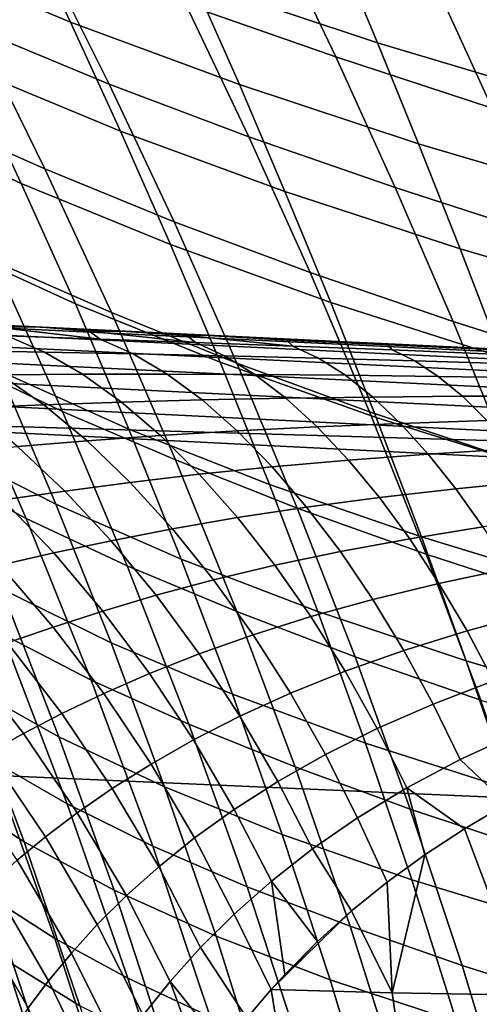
# Model space of a CAD drawing. Header units: metres. Extents: x -25 to 132, y -25 to 47.
# Tile 86 of 153: x 24.21 to 26.27, y 7.82 to 12.25. Entities that reach past the tile are written whole.
import ezdxf

# ---------------------------------------------------------------- set-up
doc = ezdxf.new("R2010")
doc.units = ezdxf.units.M
doc.layers.add('solid_12_061_031_XXX', color=7, linetype='CONTINUOUS')

msp = doc.modelspace()

# ---------------------------------------------------------------- linework, layer by layer
at = {"layer": 'solid_12_061_031_XXX'}
for points in [[(23.477013, 13.013458, 29.792742), (24.211576, 12.706636, 31.353613), (24.435877, 12.234618, 30.848724), (23.723207, 12.531574, 29.264282)], [(25.80654, 12.97159, 80.570457), (26.071817, 12.416286, 80.93869), (26.816319, 12.187415, 80.627144), (26.565823, 12.737419, 80.283493)], [(24.662733, 12.894592, 81.635696), (24.953823, 12.313845, 82.034325), (25.627846, 12.078489, 81.649231), (25.353285, 12.652425, 81.275543)], [(24.788443, 12.862677, 33.418842), (25.632357, 12.580386, 34.942646), (25.814856, 12.14214, 34.457127), (24.990501, 12.416639, 32.909409)], [(23.691381, 12.81607, 82.855652), (24.010696, 12.204199, 83.281769), (24.608839, 11.956327, 82.838524), (24.308012, 12.55948, 82.437675)], [(24.211576, 12.706636, 31.353613), (24.990501, 12.416639, 32.909409), (25.194359, 11.953826, 32.427582), (24.435877, 12.234618, 30.848724)], [(25.353285, 12.652425, 81.275543), (25.627846, 12.078489, 81.649231), (26.330841, 11.848837, 81.288315), (26.071817, 12.416286, 80.93869)], [(25.632357, 12.580386, 34.942646), (26.520548, 12.313688, 36.456779), (26.684881, 11.882648, 35.994667), (25.814856, 12.14214, 34.457127)], [(23.723207, 12.531574, 29.264282), (24.435877, 12.234618, 30.848724), (24.660763, 11.744414, 30.372677), (23.969324, 12.030604, 28.765965)], [(24.308012, 12.55948, 82.437675), (24.608839, 11.956327, 82.838524), (25.237396, 11.718895, 82.410927), (24.953823, 12.313845, 82.034325)], [(23.448767, 12.454227, 83.743271), (23.777174, 11.81591, 84.167206), (24.320475, 11.575828, 83.682076), (24.010696, 12.204199, 83.281769)], [(24.990501, 12.416639, 32.909409), (25.814856, 12.14214, 34.457127), (25.999657, 11.687889, 33.997894), (25.194359, 11.953826, 32.427582)], [(26.071817, 12.416286, 80.93869), (26.330841, 11.848837, 81.288315), (27.060783, 11.626065, 80.953804), (26.816319, 12.187415, 80.627144)], [(23.32461, 12.332487, 27.155102), (23.969324, 12.030604, 28.765965), (24.214428, 11.509897, 28.297762), (23.591597, 11.79933, 26.665455)], [(24.953823, 12.313845, 82.034325), (25.237396, 11.718895, 82.410927), (25.895308, 11.491225, 82.002632), (25.627846, 12.078489, 81.649231)], [(24.435877, 12.234618, 30.848724), (25.194359, 11.953826, 32.427582), (25.399416, 11.473663, 31.97328), (24.660763, 11.744414, 30.372677)], [(24.010696, 12.204199, 83.281769), (24.320475, 11.575828, 83.682076), (24.900774, 11.337644, 83.215401), (24.608839, 11.956327, 82.838524)], [(25.814856, 12.14214, 34.457127), (26.684881, 11.882648, 35.994667), (26.851969, 11.436317, 35.557518), (25.999657, 11.687889, 33.997894)], [(25.627846, 12.078489, 81.649231), (25.895308, 11.491225, 82.002632), (26.583094, 11.268889, 81.619331), (26.330841, 11.848837, 81.288315)], [(23.969324, 12.030604, 28.765965), (24.660763, 11.744414, 30.372677), (24.885372, 11.235361, 29.925442), (24.214428, 11.509897, 28.297762)], [(24.608839, 11.956327, 82.838524), (24.900774, 11.337644, 83.215401), (25.512627, 11.109324, 82.765358), (25.237396, 11.718895, 82.410927)], [(25.194359, 11.953826, 32.427582), (25.999657, 11.687889, 33.997894), (26.186214, 11.217064, 33.564869), (25.399416, 11.473663, 31.97328)], [(23.777174, 11.81591, 84.167206), (24.094282, 11.159745, 84.563354), (24.619749, 10.93058, 84.056427), (24.320475, 11.575828, 83.682076)], [(23.591597, 11.79933, 26.665455), (24.214428, 11.509897, 28.297762), (24.457432, 10.968758, 27.859676), (23.855606, 11.244819, 26.207211)], [(24.660763, 11.744414, 30.372677), (25.399416, 11.473663, 31.97328), (25.604872, 10.975476, 31.546482), (24.885372, 11.235361, 29.925442)], [(25.237396, 11.718895, 82.410927), (25.512627, 11.109324, 82.765358), (26.154882, 10.890197, 82.335587), (25.895308, 11.491225, 82.002632)], [(25.999657, 11.687889, 33.997894), (26.851969, 11.436317, 35.557518), (27.021313, 10.974133, 35.145248), (26.186214, 11.217064, 33.564869)], [(24.320475, 11.575828, 83.682076), (24.619749, 10.93058, 84.056427), (25.182905, 10.703022, 83.568161), (24.900774, 11.337644, 83.215401)], [(24.214428, 11.509897, 28.297762), (24.885372, 11.235361, 29.925442), (25.108696, 10.706738, 29.507027), (24.457432, 10.968758, 27.859676)], [(25.399416, 11.473663, 31.97328), (26.186214, 11.217064, 33.564869), (26.373787, 10.728984, 33.158024), (25.604872, 10.975476, 31.546482)], [(25.895308, 11.491225, 82.002632), (26.154882, 10.890197, 82.335587), (26.827827, 10.676, 81.931557), (26.583094, 11.268889, 81.619331)], [(23.604805, 11.398129, 85.081711), (23.927547, 10.711265, 85.470688), (24.399065, 10.485396, 84.931602), (24.094282, 11.159745, 84.563354)], [(24.900774, 11.337644, 83.215401), (25.182905, 10.703022, 83.568161), (25.778654, 10.4847, 83.097443), (25.512627, 11.109324, 82.765358)], [(23.855606, 11.244819, 26.207211), (24.457432, 10.968758, 27.859676), (24.697254, 10.406489, 27.451715), (24.115471, 10.66829, 25.780369)], [(24.885372, 11.235361, 29.925442), (25.604872, 10.975476, 31.546482), (25.809793, 10.458524, 31.147188), (25.108696, 10.706738, 29.507027)], [(26.186214, 11.217064, 33.564869), (27.021313, 10.974133, 35.145248), (27.192221, 10.495414, 34.757835), (26.373787, 10.728984, 33.158024)], [(24.094282, 11.159745, 84.563354), (24.399065, 10.485396, 84.931602), (24.907558, 10.268078, 84.404671), (24.619749, 10.93058, 84.056427)], [(25.512627, 11.109324, 82.765358), (25.778654, 10.4847, 83.097443), (26.405758, 10.27496, 82.647911), (26.154882, 10.890197, 82.335587)], [(20.01586, 11.027851, 136.887115), (28.618546, 10.611424, 139.2612), (28.653263, 10.643171, 139.140198), (20.050133, 11.05826, 136.768539)], [(20.050133, 11.05826, 136.768539), (28.653263, 10.643171, 139.140198), (25.919558, 10.786181, 138.255295), (20.07362, 11.067928, 136.643082)], [(20.07362, 11.067928, 136.643082), (25.919558, 10.786181, 138.255295), (20.399855, 11.052353, 130.856689), (20.133293, 11.065206, 130.559692)], [(19.982517, 10.977059, 136.998764), (28.584827, 10.558472, 139.374832), (28.618546, 10.611424, 139.2612), (20.01586, 11.027851, 136.887115)], [(25.919558, 10.786181, 138.255295), (20.683891, 11.038658, 131.152206), (20.399855, 11.052353, 130.856689)], [(25.919558, 10.786181, 138.255295), (20.986574, 11.024065, 131.44635), (20.683891, 11.038658, 131.152206)], [(25.919558, 10.786181, 138.255295), (21.308702, 11.008534, 131.739197), (20.986574, 11.024065, 131.44635)], [(19.951063, 10.907344, 137.100296), (28.553116, 10.4859, 139.477692), (28.584827, 10.558472, 139.374832), (19.982517, 10.977059, 136.998764)], [(25.919558, 10.786181, 138.255295), (21.651773, 10.991996, 132.030884), (21.308702, 11.008534, 131.739197)], [(25.919558, 10.786181, 138.255295), (22.018555, 10.974314, 132.322388), (21.651773, 10.991996, 132.030884)], [(25.919558, 10.786181, 138.255295), (22.411234, 10.955383, 132.614532), (22.018555, 10.974314, 132.322388)], [(24.457432, 10.968758, 27.859676), (25.108696, 10.706738, 29.507027), (25.329729, 10.157823, 29.117434), (24.697254, 10.406489, 27.451715)], [(25.604872, 10.975476, 31.546482), (26.373787, 10.728984, 33.158024), (26.561499, 10.222895, 32.777363), (25.809793, 10.458524, 31.147188)], [(25.919558, 10.786181, 138.255295), (22.692213, 10.941839, 132.81192), (22.411234, 10.955383, 132.614532)], [(25.919558, 10.786181, 138.255295), (22.988039, 10.927578, 133.010986), (22.692213, 10.941839, 132.81192)], [(25.919558, 10.786181, 138.255295), (23.299053, 10.912586, 133.210754), (22.988039, 10.927578, 133.010986)], [(23.493689, 10.947261, 86.017891), (23.819958, 10.226725, 86.396782), (24.235907, 10.004956, 85.829819), (23.927547, 10.711265, 85.470688)], [(23.583763, 10.944123, 24.105967), (24.115471, 10.66829, 25.780369), (24.37002, 10.06908, 25.384939), (23.858555, 10.328799, 23.692377)], [(24.619749, 10.93058, 84.056427), (24.907558, 10.268078, 84.404671), (25.454329, 10.052052, 83.896637), (25.182905, 10.703022, 83.568161)], [(19.922401, 10.820706, 137.188797), (28.524363, 10.395882, 139.566711), (28.553116, 10.4859, 139.477692), (19.951063, 10.907344, 137.100296)], [(25.919558, 10.786181, 138.255295), (23.625956, 10.896828, 133.411835), (23.299053, 10.912586, 133.210754)], [(25.919558, 10.786181, 138.255295), (23.963039, 10.88058, 133.609863), (23.625956, 10.896828, 133.411835)], [(25.919558, 10.786181, 138.255295), (24.308147, 10.863945, 133.803436), (23.963039, 10.88058, 133.609863)], [(24.087627, 10.865568, 133.407867), (23.963039, 10.88058, 133.609863), (24.308147, 10.863945, 133.803436)], [(26.154882, 10.890197, 82.335587), (26.405758, 10.27496, 82.647911), (27.064276, 10.069716, 82.224808), (26.827827, 10.676, 81.931557)], [(24.151276, 10.82515, 133.094818), (24.318043, 10.752687, 132.857666), (23.931265, 10.759121, 132.538605), (23.745073, 10.838416, 132.785797)], [(24.568668, 10.810843, 133.390915), (24.087627, 10.865568, 133.407867), (24.308147, 10.863945, 133.803436), (24.518787, 10.84659, 133.68515)], [(24.087627, 10.865568, 133.407867), (24.568668, 10.810843, 133.390915), (24.151276, 10.82515, 133.094818)], [(25.919558, 10.786181, 138.255295), (24.663567, 10.846813, 133.993546), (24.308147, 10.863945, 133.803436)], [(24.518787, 10.84659, 133.68515), (24.308147, 10.863945, 133.803436), (24.663567, 10.846813, 133.993546)], [(24.996592, 10.795485, 133.673691), (24.518787, 10.84659, 133.68515), (24.663567, 10.846813, 133.993546), (24.958731, 10.826923, 133.949112)], [(24.518787, 10.84659, 133.68515), (24.996592, 10.795485, 133.673691), (24.568668, 10.810843, 133.390915)], [(25.919558, 10.786181, 138.255295), (25.029402, 10.829179, 134.179901), (24.663567, 10.846813, 133.993546)], [(24.958731, 10.826923, 133.949112), (24.663567, 10.846813, 133.993546), (25.029402, 10.829179, 134.179901)], [(19.897356, 10.719636, 137.261703), (28.49943, 10.291115, 139.639206), (28.524363, 10.395882, 139.566711), (19.922401, 10.820706, 137.188797)], [(24.568668, 10.810843, 133.390915), (24.717276, 10.744853, 133.164429), (24.318043, 10.752687, 132.857666), (24.151276, 10.82515, 133.094818)], [(24.996592, 10.795485, 133.673691), (25.128313, 10.735595, 133.458359), (24.717276, 10.744853, 133.164429), (24.568668, 10.810843, 133.390915)], [(25.434261, 10.779181, 133.943329), (24.958731, 10.826923, 133.949112), (25.029402, 10.829179, 134.179901), (25.40666, 10.80665, 134.200104)], [(24.958731, 10.826923, 133.949112), (25.434261, 10.779181, 133.943329), (24.996592, 10.795485, 133.673691)], [(25.434261, 10.779181, 133.943329), (25.550421, 10.725031, 133.739487), (25.128313, 10.735595, 133.458359), (24.996592, 10.795485, 133.673691)], [(25.919558, 10.786181, 138.255295), (25.406765, 10.810989, 134.362946), (25.029402, 10.829179, 134.179901)], [(25.40666, 10.80665, 134.200104), (25.029402, 10.829179, 134.179901), (25.406765, 10.810989, 134.362946)], [(25.861887, 10.78581, 134.438293), (25.40666, 10.80665, 134.200104), (25.406765, 10.810989, 134.362946), (25.79969, 10.792051, 134.543869)], [(25.861887, 10.78581, 134.438293), (25.880939, 10.761976, 134.199875), (25.434261, 10.779181, 133.943329), (25.40666, 10.80665, 134.200104)], [(25.919558, 10.786181, 138.255295), (25.79969, 10.792051, 134.543869), (25.406765, 10.810989, 134.362946)], [(25.919558, 10.786181, 138.255295), (26.207037, 10.772417, 134.722351), (25.79969, 10.792051, 134.543869)], [(26.32375, 10.764454, 134.663956), (25.861887, 10.78581, 134.438293), (25.79969, 10.792051, 134.543869), (26.207037, 10.772417, 134.722351)], [(24.318043, 10.752687, 132.857666), (24.489565, 10.653146, 132.634079), (24.122272, 10.651084, 132.306381), (23.931265, 10.759121, 132.538605)], [(24.717276, 10.744853, 133.164429), (24.870493, 10.653408, 132.95015), (24.489565, 10.653146, 132.634079), (24.318043, 10.752687, 132.857666)], [(25.880939, 10.761976, 134.199875), (25.98288, 10.713205, 134.007751), (25.550421, 10.725031, 133.739487), (25.434261, 10.779181, 133.943329)], [(26.32375, 10.764454, 134.663956), (26.335926, 10.743917, 134.443436), (25.880939, 10.761976, 134.199875), (25.861887, 10.78581, 134.438293)], [(26.335926, 10.743917, 134.443436), (26.42499, 10.700149, 134.263046), (25.98288, 10.713205, 134.007751), (25.880939, 10.761976, 134.199875)], [(25.919558, 10.786181, 138.255295), (28.647495, 10.654708, 139.004822), (26.637968, 10.751647, 134.900818), (26.207037, 10.772417, 134.722351)], [(28.653263, 10.643171, 139.140198), (28.647495, 10.654708, 139.004822), (25.919558, 10.786181, 138.255295)], [(26.32375, 10.764454, 134.663956), (26.207037, 10.772417, 134.722351), (26.637968, 10.751647, 134.900818)], [(19.897356, 10.719636, 137.261703), (19.842491, 10.608727, 137.307449), (22.844368, 10.457773, 138.13916), (28.49943, 10.291115, 139.639206)], [(23.927547, 10.711265, 85.470688), (24.235907, 10.004956, 85.829819), (24.690502, 9.792529, 85.271797), (24.399065, 10.485396, 84.931602)], [(25.128313, 10.735595, 133.458359), (25.264433, 10.651836, 133.253967), (24.870493, 10.653408, 132.95015), (24.717276, 10.744853, 133.164429)], [(25.108696, 10.706738, 29.507027), (25.809793, 10.458524, 31.147188), (26.013237, 9.922065, 30.77541), (25.329729, 10.157823, 29.117434)], [(25.550421, 10.725031, 133.739487), (25.670708, 10.648553, 133.54541), (25.264433, 10.651836, 133.253967), (25.128313, 10.735595, 133.458359)], [(25.98288, 10.713205, 134.007751), (26.088629, 10.643592, 133.824265), (25.670708, 10.648553, 133.54541), (25.550421, 10.725031, 133.739487)], [(26.42499, 10.700149, 134.263046), (26.517504, 10.636968, 134.090302), (26.088629, 10.643592, 133.824265), (25.98288, 10.713205, 134.007751)], [(24.115471, 10.66829, 25.780369), (24.697254, 10.406489, 27.451715), (24.932808, 9.822398, 27.073885), (24.37002, 10.06908, 25.384939)], [(25.182905, 10.703022, 83.568161), (25.454329, 10.052052, 83.896637), (26.03462, 9.844594, 83.407013), (25.778654, 10.4847, 83.097443)], [(24.122272, 10.651084, 132.306381), (24.316103, 10.515442, 132.091629), (23.982985, 10.501804, 131.748093), (23.768625, 10.647842, 131.969223)], [(24.489565, 10.653146, 132.634079), (24.664053, 10.527572, 132.426453), (24.316103, 10.515442, 132.091629), (24.122272, 10.651084, 132.306381)], [(24.870493, 10.653408, 132.95015), (25.02673, 10.537469, 132.750381), (24.664053, 10.527572, 132.426453), (24.489565, 10.653146, 132.634079)], [(25.264433, 10.651836, 133.253967), (25.403545, 10.545088, 133.062698), (25.02673, 10.537469, 132.750381), (24.870493, 10.653408, 132.95015)], [(25.670708, 10.648553, 133.54541), (25.793886, 10.550547, 133.363159), (25.403545, 10.545088, 133.062698), (25.264433, 10.651836, 133.253967)], [(26.088629, 10.643592, 133.824265), (26.197104, 10.553866, 133.651382), (25.793886, 10.550547, 133.363159), (25.670708, 10.648553, 133.54541)], [(26.517504, 10.636968, 134.090302), (26.612526, 10.555036, 133.927017), (26.197104, 10.553866, 133.651382), (26.088629, 10.643592, 133.824265)], [(24.664053, 10.527572, 132.426453), (24.839603, 10.377284, 132.236908), (24.510651, 10.353618, 131.896545), (24.316103, 10.515442, 132.091629)], [(25.02673, 10.537469, 132.750381), (25.184263, 10.398253, 132.567169), (24.839603, 10.377284, 132.236908), (24.664053, 10.527572, 132.426453)], [(25.403545, 10.545088, 133.062698), (25.544098, 10.416471, 132.886536), (25.184263, 10.398253, 132.567169), (25.02673, 10.537469, 132.750381)], [(25.793886, 10.550547, 133.363159), (25.918566, 10.432043, 133.194595), (25.544098, 10.416471, 132.886536), (25.403545, 10.545088, 133.062698)], [(26.197104, 10.553866, 133.651382), (26.307066, 10.444972, 133.490891), (25.918566, 10.432043, 133.194595), (25.793886, 10.550547, 133.363159)], [(26.612526, 10.555036, 133.927017), (26.708954, 10.455216, 133.774887), (26.307066, 10.444972, 133.490891), (26.197104, 10.553866, 133.651382)], [(24.316103, 10.515442, 132.091629), (24.510651, 10.353618, 131.896545), (24.197584, 10.328055, 131.548233), (23.982985, 10.501804, 131.748093)], [(24.399065, 10.485396, 84.931602), (24.690502, 9.792529, 85.271797), (25.182938, 9.587943, 84.726662), (24.907558, 10.268078, 84.404671)], [(25.778654, 10.4847, 83.097443), (26.03462, 9.844594, 83.407013), (26.647123, 9.645069, 82.939438), (26.405758, 10.27496, 82.647911)], [(22.844368, 10.457773, 138.13916), (19.734591, 9.042076, 137.897537), (28.352051, 8.664985, 140.214264), (28.477024, 10.174807, 139.692429)], [(28.49943, 10.291115, 139.639206), (22.844368, 10.457773, 138.13916), (28.477024, 10.174807, 139.692429)], [(25.809793, 10.458524, 31.147188), (26.561499, 10.222895, 32.777363), (26.748474, 9.69804, 32.422894), (26.013237, 9.922065, 30.77541)], [(26.307066, 10.444972, 133.490891), (26.417452, 10.318058, 133.344543), (26.043524, 10.294294, 133.041595), (25.918566, 10.432043, 133.194595)], [(24.697254, 10.406489, 27.451715), (25.329729, 10.157823, 29.117434), (25.547461, 9.587893, 28.756672), (24.932808, 9.822398, 27.073885)], [(25.184263, 10.398253, 132.567169), (25.341509, 10.237232, 132.402512), (25.014429, 10.203869, 132.067505), (24.839603, 10.377284, 132.236908)], [(25.544098, 10.416471, 132.886536), (25.684696, 10.267344, 132.727371), (25.341509, 10.237232, 132.402512), (25.184263, 10.398253, 132.567169)], [(25.918566, 10.432043, 133.194595), (26.043524, 10.294294, 133.041595), (25.684696, 10.267344, 132.727371), (25.544098, 10.416471, 132.886536)], [(24.510651, 10.353618, 131.896545), (24.70393, 10.167317, 131.723236), (24.410217, 10.128428, 131.371811), (24.197584, 10.328055, 131.548233)], [(24.839603, 10.377284, 132.236908), (25.014429, 10.203869, 132.067505), (24.70393, 10.167317, 131.723236), (24.510651, 10.353618, 131.896545)], [(23.858555, 10.328799, 23.692377), (24.37002, 10.06908, 25.384939), (24.61808, 9.446526, 25.020924), (24.125641, 9.68926, 23.31146)], [(24.197584, 10.328055, 131.548233), (24.410217, 10.128428, 131.371811), (24.1332, 10.088708, 131.015778), (23.900246, 10.302037, 131.194641)], [(26.043524, 10.294294, 133.041595), (26.417452, 10.318058, 133.344543), (26.52702, 10.174464, 133.213821), (26.167368, 10.138751, 132.905685)], [(24.907558, 10.268078, 84.404671), (25.182938, 9.587943, 84.726662), (25.714134, 9.384328, 84.200661), (25.454329, 10.052052, 83.896637)], [(25.341509, 10.237232, 132.402512), (25.684696, 10.267344, 132.727371), (25.823786, 10.099278, 132.586868), (25.496748, 10.056098, 132.258072)], [(25.684696, 10.267344, 132.727371), (26.043524, 10.294294, 133.041595), (26.167368, 10.138751, 132.905685), (25.823786, 10.099278, 132.586868)], [(23.819958, 10.226725, 86.396782), (24.129522, 9.485546, 86.743942), (24.528795, 9.278918, 86.158981), (24.235907, 10.004956, 85.829819)], [(25.014429, 10.203869, 132.067505), (25.341509, 10.237232, 132.402512), (25.496748, 10.056098, 132.258072), (25.186636, 10.009149, 131.919968)], [(24.70393, 10.167317, 131.723236), (25.014429, 10.203869, 132.067505), (25.186636, 10.009149, 131.919968), (24.89385, 9.958502, 131.573486)], [(26.167368, 10.138751, 132.905685), (26.52702, 10.174464, 133.213821), (26.634604, 10.015703, 133.100113), (26.288784, 9.967053, 132.788315)], [(24.1332, 10.088708, 131.015778), (24.410217, 10.128428, 131.371811), (24.618601, 9.905021, 131.220642), (24.360811, 9.850237, 130.863831)], [(24.410217, 10.128428, 131.371811), (24.70393, 10.167317, 131.723236), (24.89385, 9.958502, 131.573486), (24.618601, 9.905021, 131.220642)], [(25.329729, 10.157823, 29.117434), (26.013237, 9.922065, 30.77541), (26.214268, 9.365357, 30.431147), (25.547461, 9.587893, 28.756672)], [(25.823786, 10.099278, 132.586868), (26.167368, 10.138751, 132.905685), (26.288784, 9.967053, 132.788315), (25.959894, 9.914043, 132.466461)], [(23.872355, 10.04936, 130.656693), (24.1332, 10.088708, 131.015778), (24.360811, 9.850237, 130.863831), (24.119934, 9.795438, 130.504578)], [(25.496748, 10.056098, 132.258072), (25.823786, 10.099278, 132.586868), (25.959894, 9.914043, 132.466461), (25.648335, 9.85676, 132.135391)], [(24.37002, 10.06908, 25.384939), (24.932808, 9.822398, 27.073885), (25.163008, 9.215785, 26.726189), (24.61808, 9.446526, 25.020924)], [(25.186636, 10.009149, 131.919968), (25.496748, 10.056098, 132.258072), (25.648335, 9.85676, 132.135391), (25.354399, 9.795176, 131.795868)], [(25.454329, 10.052052, 83.896637), (25.714134, 9.384328, 84.200661), (26.279673, 9.188574, 83.693909), (26.03462, 9.844594, 83.407013)], [(24.235907, 10.004956, 85.829819), (24.528795, 9.278918, 86.158981), (24.967567, 9.080807, 85.583809), (24.690502, 9.792529, 85.271797)], [(24.89385, 9.958502, 131.573486), (25.186636, 10.009149, 131.919968), (25.354399, 9.795176, 131.795868), (25.078405, 9.729367, 131.448868)], [(24.618601, 9.905021, 131.220642), (24.89385, 9.958502, 131.573486), (25.078405, 9.729367, 131.448868), (24.820532, 9.660184, 131.096298)], [(25.959894, 9.914043, 132.466461), (26.288784, 9.967053, 132.788315), (26.406563, 9.781027, 132.690765), (26.09165, 9.713607, 132.367508)], [(23.685274, 9.944649, 21.600233), (24.125641, 9.68926, 23.31146), (24.383703, 9.024901, 22.963228), (23.962193, 9.261354, 21.235729)], [(25.648335, 9.85676, 132.135391), (25.959894, 9.914043, 132.466461), (26.09165, 9.713607, 132.367508), (25.794729, 9.641334, 132.035828)], [(26.013237, 9.922065, 30.77541), (26.748474, 9.69804, 32.422894), (26.933838, 9.153666, 32.09462), (26.214268, 9.365357, 30.431147)], [(24.360811, 9.850237, 130.863831), (24.618601, 9.905021, 131.220642), (24.820532, 9.660184, 131.096298), (24.580681, 9.589133, 130.740387)], [(24.119934, 9.795438, 130.504578), (24.360811, 9.850237, 130.863831), (24.580681, 9.589133, 130.740387), (24.358259, 9.517565, 130.382538)], [(24.932808, 9.822398, 27.073885), (25.547461, 9.587893, 28.756672), (25.760883, 8.996227, 28.424744), (25.163008, 9.215785, 26.726189)], [(25.354399, 9.795176, 131.795868), (25.648335, 9.85676, 132.135391), (25.794729, 9.641334, 132.035828), (25.516005, 9.564219, 131.696548)], [(26.03462, 9.844594, 83.407013), (26.279673, 9.188574, 83.693909), (26.878166, 9.00008, 83.209976), (26.647123, 9.645069, 82.939438)], [(23.895384, 9.741429, 130.1436), (24.119934, 9.795438, 130.504578), (24.358259, 9.517565, 130.382538), (24.152597, 9.446361, 130.023514)], [(24.690502, 9.792529, 85.271797), (24.967567, 9.080807, 85.583809), (25.444923, 8.889801, 85.022255), (25.182938, 9.587943, 84.726662)], [(25.078405, 9.729367, 131.448868), (25.354399, 9.795176, 131.795868), (25.516005, 9.564219, 131.696548), (25.255699, 9.482344, 131.350739)], [(26.09165, 9.713607, 132.367508), (26.406563, 9.781027, 132.690765), (26.519365, 9.582621, 132.613998), (26.217579, 9.500071, 132.290955)], [(23.770504, 9.698036, 87.336914), (24.078207, 8.919317, 87.669052), (24.421219, 8.723505, 87.059242), (24.129522, 9.485546, 86.743942)], [(24.125641, 9.68926, 23.31146), (24.61808, 9.446526, 25.020924), (24.858431, 8.799978, 24.688335), (24.383703, 9.024901, 22.963228)], [(24.820532, 9.660184, 131.096298), (25.078405, 9.729367, 131.448868), (25.255699, 9.482344, 131.350739), (25.013927, 9.396509, 131.000153)], [(25.794729, 9.641334, 132.035828), (26.09165, 9.713607, 132.367508), (26.217579, 9.500071, 132.290955), (25.934311, 9.412076, 131.960297)], [(24.580681, 9.589133, 130.740387), (24.820532, 9.660184, 131.096298), (25.013927, 9.396509, 131.000153), (24.790531, 9.30816, 130.646774)], [(25.516005, 9.564219, 131.696548), (25.794729, 9.641334, 132.035828), (25.934311, 9.412076, 131.960297), (25.66968, 9.318696, 131.622986)], [(24.358259, 9.517565, 130.382538), (24.580681, 9.589133, 130.740387), (24.790531, 9.30816, 130.646774), (24.584852, 9.218677, 130.291901)], [(25.182938, 9.587943, 84.726662), (25.444923, 8.889801, 85.022255), (25.961412, 8.699439, 84.480095), (25.714134, 9.384328, 84.200661)], [(25.255699, 9.482344, 131.350739), (25.516005, 9.564219, 131.696548), (25.66968, 9.318696, 131.622986), (25.423801, 9.220017, 131.28006)], [(25.547461, 9.587893, 28.756672), (26.214268, 9.365357, 30.431147), (26.411943, 8.78766, 30.11441), (25.760883, 8.996227, 28.424744)], [(26.217579, 9.500071, 132.290955), (26.519365, 9.582621, 132.613998), (26.626068, 9.373948, 132.558868), (26.336411, 9.275704, 132.237656)], [(23.593422, 9.50973, 19.508049), (23.962193, 9.261354, 21.235729), (24.226883, 8.552016, 20.905201), (23.876598, 8.77948, 19.161814)], [(24.152597, 9.446361, 130.023514), (24.358259, 9.517565, 130.382538), (24.584852, 9.218677, 130.291901), (24.396143, 9.129017, 129.936279)], [(24.129522, 9.485546, 86.743942), (24.421219, 8.723505, 87.059242), (24.80512, 8.532867, 86.458061), (24.528795, 9.278918, 86.158981)], [(25.013927, 9.396509, 131.000153), (25.255699, 9.482344, 131.350739), (25.423801, 9.220017, 131.28006), (25.196695, 9.11676, 130.933121)], [(25.934311, 9.412076, 131.960297), (26.217579, 9.500071, 132.290955), (26.336411, 9.275704, 132.237656), (26.065666, 9.171423, 131.909698)], [(23.96299, 9.376195, 129.663849), (24.152597, 9.446361, 130.023514), (24.396143, 9.129017, 129.936279), (24.223618, 9.039951, 129.580429)], [(24.61808, 9.446526, 25.020924), (25.163008, 9.215785, 26.726189), (25.386715, 8.58597, 26.408638), (24.858431, 8.799978, 24.688335)], [(24.790531, 9.30816, 130.646774), (25.013927, 9.396509, 131.000153), (25.196695, 9.11676, 130.933121), (24.988106, 9.010261, 130.583908)], [(25.66968, 9.318696, 131.622986), (25.934311, 9.412076, 131.960297), (26.065666, 9.171423, 131.909698), (25.813854, 9.061214, 131.575989)], [(25.714134, 9.384328, 84.200661), (25.961412, 8.699439, 84.480095), (26.512947, 8.51621, 83.957947), (26.279673, 9.188574, 83.693909)], [(23.788729, 9.30799, 129.304321), (23.96299, 9.376195, 129.663849), (24.223618, 9.039951, 129.580429), (24.066515, 8.952473, 129.225098)], [(26.214268, 9.365357, 30.431147), (26.933838, 9.153666, 32.09462), (27.116709, 8.589015, 31.792551), (26.411943, 8.78766, 30.11441)], [(24.584852, 9.218677, 130.291901), (24.790531, 9.30816, 130.646774), (24.988106, 9.010261, 130.583908), (24.797291, 8.901906, 130.233536)], [(25.423801, 9.220017, 131.28006), (25.66968, 9.318696, 131.622986), (25.813854, 9.061214, 131.575989), (25.580988, 8.945169, 131.23761)], [(23.962193, 9.261354, 21.235729), (24.383703, 9.024901, 22.963228), (24.631025, 8.335284, 22.647749), (24.226883, 8.552016, 20.905201)], [(24.528795, 9.278918, 86.158981), (24.80512, 8.532867, 86.458061), (25.22924, 8.349895, 85.867508), (24.967567, 9.080807, 85.583809)], [(26.065666, 9.171423, 131.909698), (26.336411, 9.275704, 132.237656), (26.446878, 9.042875, 132.208176), (26.187393, 8.92191, 131.884521)], [(24.396143, 9.129017, 129.936279), (24.584852, 9.218677, 130.291901), (24.797291, 8.901906, 130.233536), (24.623421, 8.792725, 129.882721)], [(25.163008, 9.215785, 26.726189), (25.760883, 8.996227, 28.424744), (25.968937, 8.382113, 28.121664), (25.386715, 8.58597, 26.408638)], [(25.196695, 9.11676, 130.933121), (25.423801, 9.220017, 131.28006), (25.580988, 8.945169, 131.23761), (25.366953, 8.823899, 130.895981)], [(25.813854, 9.061214, 131.575989), (26.065666, 9.171423, 131.909698), (26.187393, 8.92191, 131.884521), (25.946999, 8.794487, 131.556046)], [(23.77487, 9.12085, 88.284515), (24.077152, 8.30204, 88.598793), (24.365366, 8.118722, 87.967529), (24.078207, 8.919317, 87.669052)], [(24.223618, 9.039951, 129.580429), (24.396143, 9.129017, 129.936279), (24.623421, 8.792725, 129.882721), (24.465645, 8.683581, 129.531952)], [(24.988106, 9.010261, 130.583908), (25.196695, 9.11676, 130.933121), (25.366953, 8.823899, 130.895981), (25.17136, 8.698587, 130.55249)], [(24.967567, 9.080807, 85.583809), (25.22924, 8.349895, 85.867508), (25.692549, 8.173272, 85.291306), (25.444923, 8.889801, 85.022255)], [(19.734591, 9.042076, 137.897537), (19.615767, 7.443896, 138.384827), (28.245926, 7.127742, 140.651291), (28.352051, 8.664985, 140.214264)], [(24.066515, 8.952473, 129.225098), (24.223618, 9.039951, 129.580429), (24.465645, 8.683581, 129.531952), (24.323149, 8.57553, 129.18187)], [(24.383703, 9.024901, 22.963228), (24.858431, 8.799978, 24.688335), (25.08943, 8.128927, 24.387249), (24.631025, 8.335284, 22.647749)], [(25.580988, 8.945169, 131.23761), (25.813854, 9.061214, 131.575989), (25.946999, 8.794487, 131.556046), (25.725592, 8.660696, 131.223831)], [(26.187393, 8.92191, 131.884521), (26.446878, 9.042875, 132.208176), (26.596861, 8.829437, 132.262054), (26.396431, 8.722861, 132.013641)], [(24.797291, 8.901906, 130.233536), (24.988106, 9.010261, 130.583908), (25.17136, 8.698587, 130.55249), (24.993368, 8.570602, 130.20813)], [(25.760883, 8.996227, 28.424744), (26.411943, 8.78766, 30.11441), (26.605272, 8.188236, 29.825212), (25.968937, 8.382113, 28.121664)], [(23.924065, 8.867547, 128.870941), (24.066515, 8.952473, 129.225098), (24.323149, 8.57553, 129.18187), (24.195105, 8.469618, 128.833023)], [(25.366953, 8.823899, 130.895981), (25.580988, 8.945169, 131.23761), (25.725592, 8.660696, 131.223831), (25.5229, 8.521011, 130.889069)], [(24.078207, 8.919317, 87.669052), (24.365366, 8.118722, 87.967529), (24.693884, 7.940378, 87.342583), (24.421219, 8.723505, 87.059242)], [(24.623421, 8.792725, 129.882721), (24.797291, 8.901906, 130.233536), (24.993368, 8.570602, 130.20813), (24.832069, 8.441036, 129.863464)], [(25.444923, 8.889801, 85.022255), (25.692549, 8.173272, 85.291306), (26.195255, 7.996977, 84.734764), (25.961412, 8.699439, 84.480095)], [(25.946999, 8.794487, 131.556046), (26.187393, 8.92191, 131.884521), (26.396431, 8.722861, 132.013641), (26.206573, 8.611168, 131.760803)], [(25.17136, 8.698587, 130.55249), (25.366953, 8.823899, 130.895981), (25.5229, 8.521011, 130.889069), (25.338362, 8.376422, 130.552856)], [(23.876598, 8.77948, 19.161814), (24.226883, 8.552016, 20.905201), (24.477343, 7.816381, 20.608736), (24.143881, 8.022228, 18.850821)], [(24.465645, 8.683581, 129.531952), (24.623421, 8.792725, 129.882721), (24.832069, 8.441036, 129.863464), (24.686556, 8.310845, 129.518967)], [(24.858431, 8.799978, 24.688335), (25.386715, 8.58597, 26.408638), (25.60236, 7.932375, 26.121321), (25.08943, 8.128927, 24.387249)], [(25.725592, 8.660696, 131.223831), (25.946999, 8.794487, 131.556046), (26.027514, 8.494391, 131.504181), (25.858715, 8.372023, 131.24324)], [(25.946999, 8.794487, 131.556046), (26.206573, 8.611168, 131.760803), (26.027514, 8.494391, 131.504181)], [(24.421219, 8.723505, 87.059242), (24.693884, 7.940378, 87.342583), (25.063793, 7.766521, 86.726929), (24.80512, 8.532867, 86.458061)], [(26.206573, 8.611168, 131.760803), (26.396431, 8.722861, 132.013641), (26.487589, 7.864311, 131.791931)], [(24.323149, 8.57553, 129.18187), (24.465645, 8.683581, 129.531952), (24.686556, 8.310845, 129.518967), (24.55595, 8.181136, 129.175095)], [(24.993368, 8.570602, 130.20813), (25.17136, 8.698587, 130.55249), (25.338362, 8.376422, 130.552856), (25.171022, 8.228253, 130.215897)], [(25.961412, 8.699439, 84.480095), (26.195255, 7.996977, 84.734764), (26.733591, 7.827071, 84.198967), (26.512947, 8.51621, 83.957947)], [(25.5229, 8.521011, 130.889069), (25.725592, 8.660696, 131.223831), (25.858715, 8.372023, 131.24324), (25.698898, 8.242837, 130.975952)], [(25.386715, 8.58597, 26.408638), (25.968937, 8.382113, 28.121664), (26.170115, 7.744922, 27.847523), (25.60236, 7.932375, 26.121321)], [(26.027514, 8.494391, 131.504181), (26.206573, 8.611168, 131.760803), (26.487589, 7.864311, 131.791931), (25.880913, 7.873762, 131.058929)], [(24.195105, 8.469618, 128.833023), (24.323149, 8.57553, 129.18187), (24.55595, 8.181136, 129.175095), (24.439388, 8.053027, 128.832291)], [(24.226883, 8.552016, 20.905201), (24.631025, 8.335284, 22.647749), (24.865681, 7.620053, 22.365122), (24.477343, 7.816381, 20.608736)], [(24.832069, 8.441036, 129.863464), (24.993368, 8.570602, 130.20813), (25.171022, 8.228253, 130.215897), (25.019897, 8.077652, 129.878693)], [(23.827419, 8.492844, 89.232651), (24.120377, 7.631427, 89.526588), (24.355923, 7.460516, 88.87767), (24.077152, 8.30204, 88.598793)], [(24.80512, 8.532867, 86.458061), (25.063793, 7.766521, 86.726929), (25.474493, 7.599457, 86.122757), (25.22924, 8.349895, 85.867508)], [(25.338362, 8.376422, 130.552856), (25.5229, 8.521011, 130.889069), (25.698898, 8.242837, 130.975952), (25.545723, 8.104576, 130.697754)], [(25.858715, 8.372023, 131.24324), (26.027514, 8.494391, 131.504181), (25.880913, 7.873762, 131.058929)], [(24.080683, 8.36692, 128.485916), (24.195105, 8.469618, 128.833023), (24.439388, 8.053027, 128.832291), (24.336006, 7.927693, 128.490891)], [(24.686556, 8.310845, 129.518967), (24.832069, 8.441036, 129.863464), (25.019897, 8.077652, 129.878693), (24.884024, 7.925667, 129.54158)], [(23.97905, 8.268615, 128.141113), (24.080683, 8.36692, 128.485916), (24.336006, 7.927693, 128.490891), (24.244951, 7.806427, 128.15126)], [(25.171022, 8.228253, 130.215897), (25.338362, 8.376422, 130.552856), (25.398756, 7.956213, 130.406433), (25.33773, 7.889501, 130.277283)], [(25.338362, 8.376422, 130.552856), (25.545723, 8.104576, 130.697754), (25.398756, 7.956213, 130.406433)], [(25.698898, 8.242837, 130.975952), (25.858715, 8.372023, 131.24324), (25.880913, 7.873762, 131.058929)], [(25.968937, 8.382113, 28.121664), (26.605272, 8.188236, 29.825212), (26.792814, 7.566419, 29.563648), (26.170115, 7.744922, 27.847523)], [(24.631025, 8.335284, 22.647749), (25.08943, 8.128927, 24.387249), (25.309223, 7.432926, 24.117777), (24.865681, 7.620053, 22.365122)], [(25.22924, 8.349895, 85.867508), (25.474493, 7.599457, 86.122757), (25.924852, 7.43798, 85.533653), (25.692549, 8.173272, 85.291306)], [(24.077152, 8.30204, 88.598793), (24.355923, 7.460516, 88.87767), (24.630726, 7.296124, 88.232246), (24.365366, 8.118722, 87.967529)], [(24.55595, 8.181136, 129.175095), (24.686556, 8.310845, 129.518967), (24.884024, 7.925667, 129.54158), (24.762476, 7.77344, 129.204849)], [(23.864574, 8.237944, 17.093428), (24.143881, 8.022228, 18.850821), (24.393192, 7.237839, 18.575138), (24.129972, 7.430093, 16.803648)], [(23.889366, 8.175943, 127.799126), (23.97905, 8.268615, 128.141113), (24.244951, 7.806427, 128.15126), (24.165373, 7.690631, 127.813744)], [(25.019897, 8.077652, 129.878693), (25.171022, 8.228253, 130.215897), (25.33773, 7.889501, 130.277283), (25.228174, 7.760962, 130.031219)], [(25.698898, 8.242837, 130.975952), (25.880913, 7.873762, 131.058929), (25.33773, 7.889501, 130.277283)], [(25.545723, 8.104576, 130.697754), (25.698898, 8.242837, 130.975952), (25.33773, 7.889501, 130.277283)], [(24.439388, 8.053027, 128.832291), (24.55595, 8.181136, 129.175095), (24.762476, 7.77344, 129.204849), (24.654348, 7.622156, 128.868759)], [(25.692549, 8.173272, 85.291306), (25.924852, 7.43798, 85.533653), (26.414757, 7.276535, 84.964508), (26.195255, 7.996977, 84.734764)], [(24.365366, 8.118722, 87.967529), (24.630726, 7.296124, 88.232246), (24.946341, 7.13597, 87.593864), (24.693884, 7.940378, 87.342583)], [(25.08943, 8.128927, 24.387249), (25.60236, 7.932375, 26.121321), (25.808155, 7.25448, 25.864349), (25.309223, 7.432926, 24.117777)], [(25.398756, 7.956213, 130.406433), (25.545723, 8.104576, 130.697754), (25.33773, 7.889501, 130.277283)], [(24.336006, 7.927693, 128.490891), (24.439388, 8.053027, 128.832291), (24.654348, 7.622156, 128.868759), (24.558758, 7.47308, 128.533417)], [(24.884024, 7.925667, 129.54158), (25.019897, 8.077652, 129.878693), (25.228174, 7.760962, 130.031219), (25.122616, 7.625362, 129.7742)], [(24.143881, 8.022228, 18.850821), (24.477343, 7.816381, 20.608736), (24.711575, 7.054195, 20.346422), (24.393192, 7.237839, 18.575138)], [(26.195255, 7.996977, 84.734764), (26.414757, 7.276535, 84.964508), (26.940744, 7.120727, 84.416801), (26.733591, 7.827071, 84.198967)], [(24.244951, 7.806427, 128.15126), (24.336006, 7.927693, 128.490891), (24.558758, 7.47308, 128.533417), (24.474846, 7.327613, 128.198975)], [(24.693884, 7.940378, 87.342583), (24.946341, 7.13597, 87.593864), (25.303711, 6.979617, 86.965469), (25.063793, 7.766521, 86.726929)], [(24.762476, 7.77344, 129.204849), (24.884024, 7.925667, 129.54158), (25.036896, 7.504927, 129.547943), (24.954309, 7.379496, 129.312454)], [(24.884024, 7.925667, 129.54158), (25.122616, 7.625362, 129.7742), (25.036896, 7.504927, 129.547943)], [(25.60236, 7.932375, 26.121321), (26.170115, 7.744922, 27.847523), (26.362694, 7.084069, 27.602446), (25.808155, 7.25448, 25.864349)], [(25.228174, 7.760962, 130.031219), (25.33773, 7.889501, 130.277283), (25.651608, 5.956969, 129.921921)], [(25.880913, 7.873762, 131.058929), (26.155693, 5.944076, 130.709152), (25.651608, 5.956969, 129.921921), (25.33773, 7.889501, 130.277283)], [(26.487589, 7.864311, 131.791931), (26.725054, 5.932933, 131.447067), (26.155693, 5.944076, 130.709152), (25.880913, 7.873762, 131.058929)]]:
    msp.add_3dface(points, dxfattribs=at)

doc.saveas('drawing.dxf')
